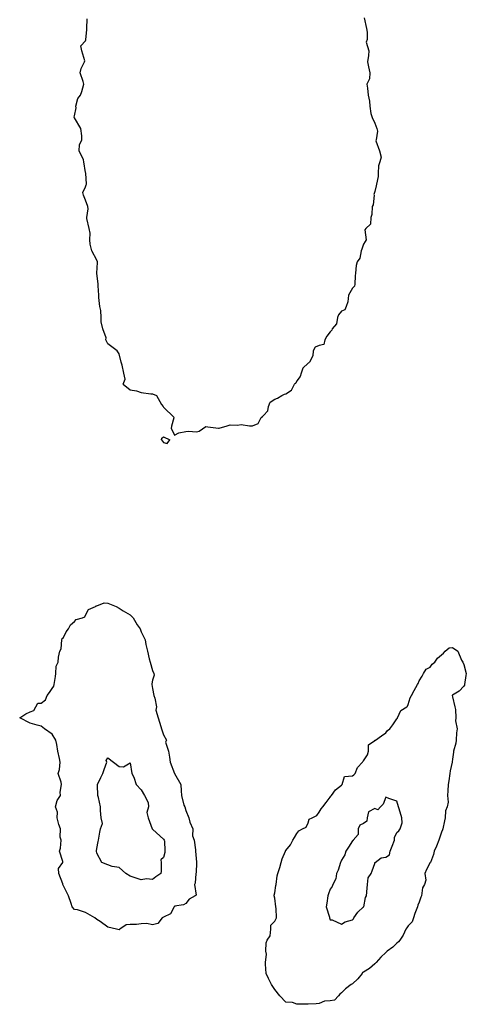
# Model space of a CAD drawing. Header units: inches. Extents: x 158323 to 160611, y 432808 to 437248.
# Tile 92 of 228: x 159343 to 159363, y 436816 to 436860. Entities that reach past the tile are written whole.
import ezdxf

# ---------------------------------------------------------------- set-up
doc = ezdxf.new("R2010")
doc.units = ezdxf.units.IN
doc.header["$MEASUREMENT"] = 0
doc.layers.add('Hoogtelijn-bestaand 5.00 M', color=7, linetype='Continuous', lineweight=15)
doc.layers.add('Hoogtelijn-bestaand 6.00 M', color=7, linetype='Continuous', lineweight=15)

msp = doc.modelspace()

# ---------------------------------------------------------------- linework, layer by layer
at = {"layer": 'Hoogtelijn-bestaand 5.00 M', "color": 252, "linetype": 'Continuous', "lineweight": 25}
for p, q in [((159347.935, 436843.75, 5), (159348.25, 436843.493, 5)), ((159355.51, 436843.49, 5), (159355.649, 436843.75, 5)), ((159348.25, 436843.493, 5), (159348.54, 436843.46, 5)), ((159348.54, 436843.46, 5), (159348.75, 436843.38, 5)), ((159348.75, 436843.38, 5), (159349.182, 436843.318, 5)), ((159349.182, 436843.318, 5), (159349.25, 436843.327, 5)), ((159349.25, 436843.327, 5), (159349.436, 436843.25, 5)), ((159349.436, 436843.25, 5), (159349.663, 436842.837, 5)), ((159354.553, 436842.947, 5), (159354.75, 436843.08, 5)), ((159354.75, 436843.08, 5), (159354.874, 436843.126, 5)), ((159354.874, 436843.126, 5), (159355.077, 436843.25, 5)), ((159355.077, 436843.25, 5), (159355.199, 436843.301, 5)), ((159355.199, 436843.301, 5), (159355.25, 436843.324, 5)), ((159355.25, 436843.324, 5), (159355.51, 436843.49, 5)), ((159349.663, 436842.837, 5), (159349.729, 436842.75, 5)), ((159349.729, 436842.75, 5), (159349.75, 436842.726, 5)), ((159349.75, 436842.726, 5), (159350.226, 436842.25, 5)), ((159354.444, 436842.556, 5), (159354.474, 436842.75, 5)), ((159354.474, 436842.75, 5), (159354.553, 436842.947, 5)), ((159350.119, 436841.881, 5), (159350.226, 436842.25, 5)), ((159354.014, 436841.986, 5), (159354.137, 436842.25, 5)), ((159354.137, 436842.25, 5), (159354.196, 436842.304, 5)), ((159354.196, 436842.304, 5), (159354.25, 436842.349, 5)), ((159354.25, 436842.349, 5), (159354.444, 436842.556, 5)), ((159350.112, 436841.75, 5), (159350.119, 436841.881, 5)), ((159350.112, 436841.75, 5), (159350.25, 436841.464, 5)), ((159351.362, 436841.638, 5), (159351.507, 436841.75, 5)), ((159351.507, 436841.75, 5), (159351.65, 436841.85, 5)), ((159351.65, 436841.85, 5), (159351.75, 436841.841, 5)), ((159351.75, 436841.841, 5), (159352.222, 436841.778, 5)), ((159352.222, 436841.778, 5), (159352.25, 436841.776, 5)), ((159352.25, 436841.776, 5), (159352.614, 436841.886, 5)), ((159352.614, 436841.886, 5), (159352.75, 436841.922, 5)), ((159352.75, 436841.922, 5), (159353.085, 436841.915, 5)), ((159353.085, 436841.915, 5), (159353.25, 436841.943, 5)), ((159353.25, 436841.943, 5), (159353.62, 436841.88, 5)), ((159353.62, 436841.88, 5), (159353.75, 436841.886, 5)), ((159353.75, 436841.886, 5), (159354.014, 436841.986, 5)), ((159349.665, 436841.25, 5), (159349.674, 436841.326, 5)), ((159349.674, 436841.326, 5), (159349.75, 436841.389, 5)), ((159349.75, 436841.389, 5), (159350.036, 436841.25, 5)), ((159350.25, 436841.464, 5), (159350.437, 436841.563, 5)), ((159350.437, 436841.563, 5), (159350.75, 436841.629, 5)), ((159350.75, 436841.629, 5), (159350.86, 436841.64, 5)), ((159350.86, 436841.64, 5), (159351.25, 436841.613, 5)), ((159351.25, 436841.613, 5), (159351.362, 436841.638, 5)), ((159349.665, 436841.25, 5), (159349.75, 436841.129, 5)), ((159349.75, 436841.129, 5), (159349.921, 436841.079, 5)), ((159349.921, 436841.079, 5), (159350.036, 436841.25, 5))]:
    msp.add_line(p, q, dxfattribs=at)
for points in [[(159347.935, 436843.75, 5), (159348.023, 436843.977, 5), (159347.974, 436844.25, 5), (159347.889, 436844.611, 5), (159347.842, 436844.75, 5), (159347.75, 436845.125, 5), (159347.663, 436845.25, 5), (159347.25, 436845.567, 5), (159347.159, 436845.75, 5), (159347.167, 436845.833, 5), (159347.017, 436846.25, 5), (159346.949, 436846.552, 5), (159346.953, 436846.75, 5), (159346.929, 436847.071, 5), (159346.886, 436847.25, 5), (159346.841, 436847.659, 5), (159346.844, 436847.75, 5), (159346.817, 436848.183, 5), (159346.81, 436848.25, 5), (159346.76, 436848.74, 5), (159346.759, 436848.75, 5), (159346.78, 436849.22, 5), (159346.778, 436849.25, 5), (159346.75, 436849.327, 5), (159346.531, 436849.75, 5), (159346.449, 436850.051, 5), (159346.432, 436850.25, 5), (159346.449, 436850.551, 5), (159346.408, 436850.75, 5), (159346.296, 436851.204, 5), (159346.297, 436851.25, 5), (159346.356, 436851.644, 5), (159346.344, 436851.75, 5), (159346.25, 436852.029, 5), (159346.148, 436852.25, 5), (159346.126, 436852.374, 5), (159346.25, 436852.625, 5), (159346.28, 436852.721, 5), (159346.295, 436852.75, 5), (159346.255, 436853.245, 5), (159346.253, 436853.25, 5), (159346.25, 436853.278, 5), (159346.174, 436853.75, 5), (159346.159, 436853.841, 5), (159345.954, 436854.25, 5), (159345.979, 436854.521, 5), (159346.073, 436854.75, 5), (159346.071, 436854.929, 5), (159346.035, 436855.25, 5), (159345.75, 436855.734, 5), (159345.74, 436855.75, 5), (159345.74, 436855.76, 5), (159345.75, 436855.829, 5), (159345.818, 436856.182, 5), (159345.816, 436856.25, 5), (159345.906, 436856.594, 5), (159346.017, 436856.75, 5), (159346.078, 436856.922, 5), (159346.175, 436857.25, 5), (159346.137, 436857.363, 5), (159345.997, 436857.75, 5), (159346.046, 436857.954, 5), (159346.205, 436858.25, 5), (159346.208, 436858.292, 5), (159346.071, 436858.75, 5), (159346.028, 436858.972, 5), (159346.25, 436859.198, 5), (159346.262, 436859.238, 5), (159346.262, 436859.25, 5), (159346.305, 436859.695, 5), (159346.306, 436859.75, 5), (159346.313, 436860.187, 5)], [(159358.776, 436860.224, 5), (159358.879, 436859.75, 5), (159358.912, 436859.588, 5), (159358.914, 436859.25, 5), (159358.864, 436859.136, 5), (159358.979, 436858.75, 5), (159358.971, 436858.529, 5), (159358.931, 436858.25, 5), (159358.97, 436858.03, 5), (159359.024, 436857.75, 5), (159359.018, 436857.482, 5), (159358.896, 436857.25, 5), (159358.928, 436857.072, 5), (159358.951, 436856.75, 5), (159359.015, 436856.485, 5), (159359.034, 436856.25, 5), (159359.069, 436855.932, 5), (159359.136, 436855.75, 5), (159359.25, 436855.494, 5), (159359.348, 436855.25, 5), (159359.369, 436855.131, 5), (159359.313, 436854.75, 5), (159359.302, 436854.698, 5), (159359.461, 436854.25, 5), (159359.532, 436853.968, 5), (159359.479, 436853.75, 5), (159359.422, 436853.578, 5), (159359.398, 436853.25, 5), (159359.4, 436853.1, 5), (159359.328, 436852.75, 5), (159359.321, 436852.679, 5), (159359.25, 436852.425, 5), (159359.213, 436852.287, 5), (159359.218, 436852.25, 5), (159359.177, 436851.823, 5), (159359.128, 436851.75, 5), (159359.12, 436851.38, 5), (159359.076, 436851.25, 5), (159359.054, 436850.947, 5), (159358.854, 436850.75, 5), (159358.801, 436850.699, 5), (159358.87, 436850.25, 5), (159358.823, 436850.177, 5), (159358.75, 436850.044, 5), (159358.667, 436849.833, 5), (159358.635, 436849.75, 5), (159358.582, 436849.418, 5), (159358.456, 436849.25, 5), (159358.409, 436849.091, 5), (159358.388, 436848.75, 5), (159358.37, 436848.63, 5), (159358.349, 436848.25, 5), (159358.337, 436848.163, 5), (159358.25, 436848.075, 5), (159358.137, 436847.863, 5), (159358.073, 436847.75, 5), (159358.046, 436847.454, 5), (159357.96, 436847.25, 5), (159357.901, 436847.099, 5), (159357.75, 436847.034, 5), (159357.623, 436846.878, 5), (159357.574, 436846.75, 5), (159357.537, 436846.463, 5), (159357.343, 436846.25, 5), (159357.319, 436846.181, 5), (159357.25, 436846.113, 5), (159357.091, 436845.909, 5), (159357.002, 436845.75, 5), (159356.964, 436845.537, 5), (159356.75, 436845.498, 5), (159356.577, 436845.423, 5), (159356.484, 436845.25, 5), (159356.47, 436845.03, 5), (159356.315, 436844.75, 5), (159356.286, 436844.714, 5), (159356.25, 436844.699, 5), (159356.024, 436844.477, 5), (159355.942, 436844.25, 5), (159355.898, 436844.102, 5), (159355.75, 436843.909, 5), (159355.695, 436843.805, 5), (159355.649, 436843.75, 5)]]:
    msp.add_polyline3d(points, dxfattribs=at)
for points in [[(159343.284, 436828.75, 5), (159343.564, 436828.936, 5), (159343.75, 436829.013, 5), (159343.926, 436829.074, 5), (159344.011, 436829.25, 5), (159344.097, 436829.403, 5), (159344.25, 436829.403, 5), (159344.441, 436829.56, 5), (159344.519, 436829.75, 5), (159344.617, 436829.883, 5), (159344.75, 436830.073, 5), (159344.821, 436830.179, 5), (159344.841, 436830.25, 5), (159344.895, 436830.605, 5), (159344.914, 436830.75, 5), (159344.924, 436831.076, 5), (159345.019, 436831.25, 5), (159345.03, 436831.47, 5), (159345.091, 436831.75, 5), (159345.146, 436831.854, 5), (159345.174, 436832.25, 5), (159345.188, 436832.312, 5), (159345.25, 436832.367, 5), (159345.381, 436832.619, 5), (159345.483, 436832.75, 5), (159345.563, 436832.937, 5), (159345.75, 436833.088, 5), (159345.831, 436833.169, 5), (159346.107, 436833.25, 5), (159346.208, 436833.292, 5), (159346.25, 436833.36, 5), (159346.384, 436833.616, 5), (159346.688, 436833.75, 5), (159346.721, 436833.779, 5), (159346.75, 436833.783, 5), (159347.084, 436833.916, 5), (159347.25, 436833.913, 5), (159347.616, 436833.75, 5), (159347.75, 436833.676, 5), (159347.935, 436833.565, 5), (159348.25, 436833.386, 5), (159348.391, 436833.25, 5), (159348.57, 436832.93, 5), (159348.695, 436832.75, 5), (159348.75, 436832.622, 5), (159348.919, 436832.25, 5), (159348.955, 436832.045, 5), (159349.031, 436831.75, 5), (159349.103, 436831.397, 5), (159349.151, 436831.25, 5), (159349.25, 436830.884, 5), (159349.319, 436830.75, 5), (159349.329, 436830.671, 5), (159349.25, 436830.45, 5), (159349.227, 436830.273, 5), (159349.224, 436830.25, 5), (159349.25, 436830.073, 5), (159349.321, 436829.75, 5), (159349.361, 436829.639, 5), (159349.442, 436829.25, 5), (159349.411, 436829.089, 5), (159349.515, 436828.75, 5), (159349.635, 436828.365, 5), (159349.667, 436828.25, 5), (159349.75, 436827.992, 5), (159349.879, 436827.75, 5), (159349.846, 436827.654, 5), (159349.977, 436827.25, 5), (159350.014, 436826.986, 5), (159350.056, 436826.75, 5), (159350.25, 436826.25, 5), (159350.528, 436825.75, 5), (159350.54, 436825.46, 5), (159350.566, 436825.25, 5), (159350.672, 436824.828, 5), (159350.704, 436824.75, 5), (159350.75, 436824.579, 5), (159350.886, 436824.25, 5), (159350.937, 436824.063, 5), (159351.068, 436823.75, 5), (159351.062, 436823.438, 5), (159351.126, 436823.25, 5), (159351.194, 436822.806, 5), (159351.184, 436822.75, 5), (159351.235, 436822.265, 5), (159351.24, 436822.25, 5), (159351.219, 436821.781, 5), (159351.202, 436821.75, 5), (159351.181, 436821.319, 5), (159351.144, 436821.25, 5), (159351.219, 436820.781, 5), (159351.18, 436820.75, 5), (159350.906, 436820.594, 5), (159350.75, 436820.395, 5), (159350.657, 436820.343, 5), (159350.25, 436820.277, 5), (159350.245, 436820.255, 5), (159350.236, 436820.25, 5), (159350.062, 436819.938, 5), (159349.75, 436819.789, 5), (159349.727, 436819.773, 5), (159349.697, 436819.75, 5), (159349.496, 436819.504, 5), (159349.25, 436819.443, 5), (159349.003, 436819.497, 5), (159348.75, 436819.487, 5), (159348.544, 436819.456, 5), (159348.25, 436819.461, 5), (159348.067, 436819.433, 5), (159347.792, 436819.25, 5), (159347.775, 436819.225, 5), (159347.75, 436819.212, 5), (159347.637, 436819.25, 5), (159347.25, 436819.339, 5), (159346.907, 436819.593, 5), (159346.75, 436819.68, 5), (159346.661, 436819.75, 5), (159346.25, 436820, 5), (159345.891, 436820.109, 5), (159345.75, 436820.135, 5), (159345.65, 436820.25, 5), (159345.603, 436820.397, 5), (159345.485, 436820.75, 5), (159345.25, 436821.195, 5), (159345.221, 436821.25, 5), (159345.223, 436821.277, 5), (159345.051, 436821.75, 5), (159345.033, 436821.968, 5), (159345.219, 436822.25, 5), (159345.219, 436822.281, 5), (159345.077, 436822.75, 5), (159345.113, 436822.887, 5), (159345.142, 436823.25, 5), (159345.111, 436823.389, 5), (159345.117, 436823.75, 5), (159345.051, 436823.949, 5), (159344.969, 436824.25, 5), (159344.988, 436824.512, 5), (159344.899, 436824.75, 5), (159344.966, 436825.034, 5), (159345.113, 436825.25, 5), (159345.099, 436825.401, 5), (159345.163, 436825.75, 5), (159345.144, 436825.856, 5), (159345.013, 436826.25, 5), (159345.068, 436826.432, 5), (159345.102, 436826.75, 5), (159345.073, 436826.927, 5), (159344.996, 436827.25, 5), (159344.947, 436827.553, 5), (159344.913, 436827.75, 5), (159344.75, 436828.016, 5), (159344.401, 436828.25, 5), (159344.25, 436828.372, 5), (159344.076, 436828.425, 5), (159343.75, 436828.509, 5)], [(159354.331, 436817.75, 5), (159354.382, 436818.118, 5), (159354.346, 436818.25, 5), (159354.365, 436818.635, 5), (159354.407, 436818.75, 5), (159354.549, 436818.951, 5), (159354.583, 436819.25, 5), (159354.58, 436819.42, 5), (159354.75, 436819.607, 5), (159354.798, 436819.702, 5), (159354.837, 436819.75, 5), (159354.821, 436820.179, 5), (159354.799, 436820.25, 5), (159354.75, 436820.64, 5), (159354.73, 436820.75, 5), (159354.728, 436820.772, 5), (159354.75, 436820.879, 5), (159354.797, 436821.203, 5), (159354.81, 436821.25, 5), (159354.86, 436821.64, 5), (159354.897, 436821.75, 5), (159354.978, 436822.022, 5), (159355.042, 436822.25, 5), (159355.089, 436822.411, 5), (159355.23, 436822.75, 5), (159355.234, 436822.766, 5), (159355.25, 436822.777, 5), (159355.466, 436823.034, 5), (159355.568, 436823.25, 5), (159355.639, 436823.361, 5), (159355.75, 436823.552, 5), (159355.839, 436823.661, 5), (159355.997, 436823.75, 5), (159356.171, 436823.83, 5), (159356.25, 436824.033, 5), (159356.308, 436824.192, 5), (159356.434, 436824.25, 5), (159356.649, 436824.351, 5), (159356.75, 436824.51, 5), (159356.844, 436824.656, 5), (159356.91, 436824.75, 5), (159357.066, 436824.934, 5), (159357.25, 436825.185, 5), (159357.276, 436825.224, 5), (159357.299, 436825.25, 5), (159357.482, 436825.518, 5), (159357.75, 436825.714, 5), (159357.766, 436825.734, 5), (159357.779, 436825.75, 5), (159357.894, 436826.106, 5), (159358.25, 436826.134, 5), (159358.314, 436826.186, 5), (159358.363, 436826.25, 5), (159358.482, 436826.518, 5), (159358.697, 436826.75, 5), (159358.713, 436826.787, 5), (159358.75, 436826.817, 5), (159358.92, 436827.08, 5), (159358.97, 436827.25, 5), (159358.971, 436827.529, 5), (159359.25, 436827.732, 5), (159359.259, 436827.741, 5), (159359.281, 436827.75, 5), (159359.561, 436827.939, 5), (159359.75, 436828.068, 5), (159359.828, 436828.172, 5), (159359.927, 436828.25, 5), (159360.062, 436828.438, 5), (159360.25, 436828.709, 5), (159360.267, 436828.733, 5), (159360.276, 436828.75, 5), (159360.424, 436829.076, 5), (159360.7, 436829.25, 5), (159360.727, 436829.273, 5), (159360.75, 436829.352, 5), (159360.85, 436829.65, 5), (159360.899, 436829.75, 5), (159361.023, 436829.977, 5), (159361.17, 436830.25, 5), (159361.201, 436830.3, 5), (159361.25, 436830.406, 5), (159361.376, 436830.625, 5), (159361.445, 436830.75, 5), (159361.566, 436830.934, 5), (159361.75, 436831.032, 5), (159361.836, 436831.164, 5), (159361.959, 436831.25, 5), (159362.065, 436831.435, 5), (159362.25, 436831.578, 5), (159362.347, 436831.654, 5), (159362.423, 436831.75, 5), (159362.6, 436831.9, 5), (159362.75, 436831.917, 5), (159362.993, 436831.75, 5), (159363.159, 436831.341, 5), (159363.204, 436831.25, 5), (159363.25, 436831.151, 5), (159363.368, 436830.75, 5), (159363.349, 436830.651, 5), (159363.287, 436830.25, 5), (159363.282, 436830.219, 5), (159363.25, 436830.173, 5), (159363.045, 436829.955, 5), (159362.75, 436829.765, 5), (159362.736, 436829.764, 5), (159362.734, 436829.75, 5), (159362.75, 436829.696, 5), (159362.857, 436829.25, 5), (159362.878, 436829.122, 5), (159362.904, 436828.75, 5), (159362.882, 436828.618, 5), (159362.958, 436828.25, 5), (159362.932, 436828.068, 5), (159362.918, 436827.75, 5), (159362.892, 436827.608, 5), (159362.796, 436827.25, 5), (159362.794, 436827.206, 5), (159362.75, 436826.888, 5), (159362.731, 436826.769, 5), (159362.729, 436826.75, 5), (159362.64, 436826.36, 5), (159362.62, 436826.25, 5), (159362.578, 436825.922, 5), (159362.559, 436825.75, 5), (159362.533, 436825.467, 5), (159362.515, 436825.25, 5), (159362.551, 436824.949, 5), (159362.507, 436824.75, 5), (159362.437, 436824.563, 5), (159362.422, 436824.25, 5), (159362.388, 436824.112, 5), (159362.308, 436823.75, 5), (159362.29, 436823.71, 5), (159362.25, 436823.609, 5), (159362.158, 436823.342, 5), (159362.133, 436823.25, 5), (159362.024, 436822.976, 5), (159361.92, 436822.75, 5), (159361.897, 436822.603, 5), (159361.755, 436822.25, 5), (159361.755, 436822.245, 5), (159361.75, 436822.236, 5), (159361.578, 436821.922, 5), (159361.508, 436821.75, 5), (159361.545, 436821.455, 5), (159361.492, 436821.25, 5), (159361.393, 436821.107, 5), (159361.351, 436820.75, 5), (159361.322, 436820.678, 5), (159361.25, 436820.455, 5), (159361.183, 436820.317, 5), (159361.177, 436820.25, 5), (159361.052, 436819.948, 5), (159360.997, 436819.75, 5), (159360.927, 436819.573, 5), (159360.75, 436819.397, 5), (159360.688, 436819.312, 5), (159360.647, 436819.25, 5), (159360.524, 436818.976, 5), (159360.372, 436818.75, 5), (159360.326, 436818.674, 5), (159360.25, 436818.615, 5), (159360.059, 436818.441, 5), (159359.816, 436818.25, 5), (159359.776, 436818.224, 5), (159359.75, 436818.196, 5), (159359.52, 436817.98, 5), (159359.312, 436817.75, 5), (159359.286, 436817.714, 5), (159359.25, 436817.691, 5), (159359.019, 436817.481, 5), (159358.75, 436817.312, 5), (159358.704, 436817.296, 5), (159358.682, 436817.25, 5), (159358.49, 436817.01, 5), (159358.25, 436816.792, 5), (159358.224, 436816.776, 5), (159358.195, 436816.75, 5), (159357.94, 436816.56, 5), (159357.75, 436816.375, 5), (159357.682, 436816.318, 5), (159357.617, 436816.25, 5), (159357.446, 436816.054, 5), (159357.25, 436816.025, 5), (159356.989, 436816.011, 5), (159356.75, 436815.901, 5), (159356.611, 436815.889, 5), (159356.25, 436815.866, 5), (159356.127, 436815.873, 5), (159355.75, 436815.87, 5), (159355.559, 436815.942, 5), (159355.25, 436815.959, 5), (159354.981, 436816.25, 5), (159354.75, 436816.538, 5), (159354.606, 436816.75, 5), (159354.478, 436817.022, 5), (159354.372, 436817.25, 5), (159354.336, 436817.665, 5)]]:
    msp.add_polyline3d(points, close=True, dxfattribs=at)
at = {"layer": 'Hoogtelijn-bestaand 6.00 M', "color": 252, "linetype": 'Continuous', "lineweight": 25}
for points in [[(159346.734, 436822.75, 6), (159346.739, 436822.761, 6), (159346.75, 436822.879, 6), (159346.819, 436823.181, 6), (159346.822, 436823.25, 6), (159346.891, 436823.609, 6), (159346.916, 436823.75, 6), (159347.002, 436823.998, 6), (159346.945, 436824.25, 6), (159346.924, 436824.576, 6), (159346.917, 436824.75, 6), (159346.828, 436825.172, 6), (159346.805, 436825.25, 6), (159346.786, 436825.714, 6), (159346.785, 436825.75, 6), (159346.937, 436826.063, 6), (159347.024, 436826.25, 6), (159347.08, 436826.42, 6), (159347.206, 436826.75, 6), (159347.17, 436826.83, 6), (159347.25, 436826.947, 6), (159347.5, 436826.75, 6), (159347.75, 436826.556, 6), (159347.95, 436826.55, 6), (159348.25, 436826.726, 6), (159348.323, 436826.25, 6), (159348.424, 436826.076, 6), (159348.516, 436825.75, 6), (159348.75, 436825.505, 6), (159348.894, 436825.25, 6), (159349.062, 436824.938, 6), (159349.082, 436824.75, 6), (159349.006, 436824.495, 6), (159349.058, 436824.25, 6), (159349.247, 436823.753, 6), (159349.248, 436823.75, 6), (159349.25, 436823.745, 6), (159349.268, 436823.732, 6), (159349.75, 436823.3, 6), (159349.782, 436823.25, 6), (159349.789, 436823.211, 6), (159349.816, 436822.75, 6), (159349.811, 436822.689, 6), (159349.75, 436822.474, 6), (159349.632, 436822.368, 6), (159349.652, 436822.25, 6), (159349.648, 436821.852, 6), (159349.628, 436821.75, 6), (159349.401, 436821.599, 6), (159349.25, 436821.485, 6), (159348.989, 436821.512, 6), (159348.75, 436821.462, 6), (159348.438, 436821.562, 6), (159348.25, 436821.633, 6), (159348.06, 436821.75, 6), (159347.75, 436822.02, 6), (159347.44, 436822.06, 6), (159347.25, 436822.132, 6), (159346.976, 436822.25, 6), (159346.75, 436822.663, 6)], [(159357.07, 436820.25, 6), (159357.221, 436819.779, 6), (159357.221, 436819.75, 6), (159357.25, 436819.667, 6), (159357.339, 436819.661, 6), (159357.75, 436819.47, 6), (159357.924, 436819.576, 6), (159358.25, 436819.669, 6), (159358.289, 436819.711, 6), (159358.312, 436819.75, 6), (159358.492, 436820.009, 6), (159358.75, 436820.242, 6), (159358.753, 436820.247, 6), (159358.754, 436820.25, 6), (159358.832, 436820.668, 6), (159358.882, 436820.75, 6), (159358.914, 436821.086, 6), (159358.917, 436821.25, 6), (159358.947, 436821.553, 6), (159359.093, 436821.75, 6), (159359.13, 436821.87, 6), (159359.25, 436822.195, 6), (159359.26, 436822.24, 6), (159359.269, 436822.25, 6), (159359.54, 436822.46, 6), (159359.75, 436822.488, 6), (159359.909, 436822.591, 6), (159359.94, 436822.75, 6), (159360.029, 436822.972, 6), (159360.138, 436823.25, 6), (159360.136, 436823.364, 6), (159360.25, 436823.599, 6), (159360.331, 436823.669, 6), (159360.388, 436823.75, 6), (159360.477, 436824.023, 6), (159360.467, 436824.25, 6), (159360.344, 436824.656, 6), (159360.326, 436824.75, 6), (159360.25, 436825, 6), (159359.886, 436825.114, 6), (159359.75, 436825.188, 6), (159359.628, 436824.872, 6), (159359.502, 436824.75, 6), (159359.39, 436824.61, 6), (159359.25, 436824.669, 6), (159358.973, 436824.528, 6), (159358.904, 436824.25, 6), (159358.892, 436824.108, 6), (159358.75, 436824.004, 6), (159358.584, 436823.916, 6), (159358.508, 436823.75, 6), (159358.503, 436823.498, 6), (159358.274, 436823.25, 6), (159358.274, 436823.226, 6), (159358.25, 436823.211, 6), (159358.072, 436822.928, 6), (159357.946, 436822.75, 6), (159357.911, 436822.59, 6), (159357.75, 436822.345, 6), (159357.726, 436822.274, 6), (159357.714, 436822.25, 6), (159357.607, 436821.893, 6), (159357.531, 436821.75, 6), (159357.494, 436821.507, 6), (159357.371, 436821.25, 6), (159357.337, 436821.164, 6), (159357.25, 436821.043, 6), (159357.172, 436820.828, 6), (159357.138, 436820.75, 6), (159357.09, 436820.41, 6)]]:
    msp.add_polyline3d(points, close=True, dxfattribs=at)

doc.saveas('drawing.dxf')
